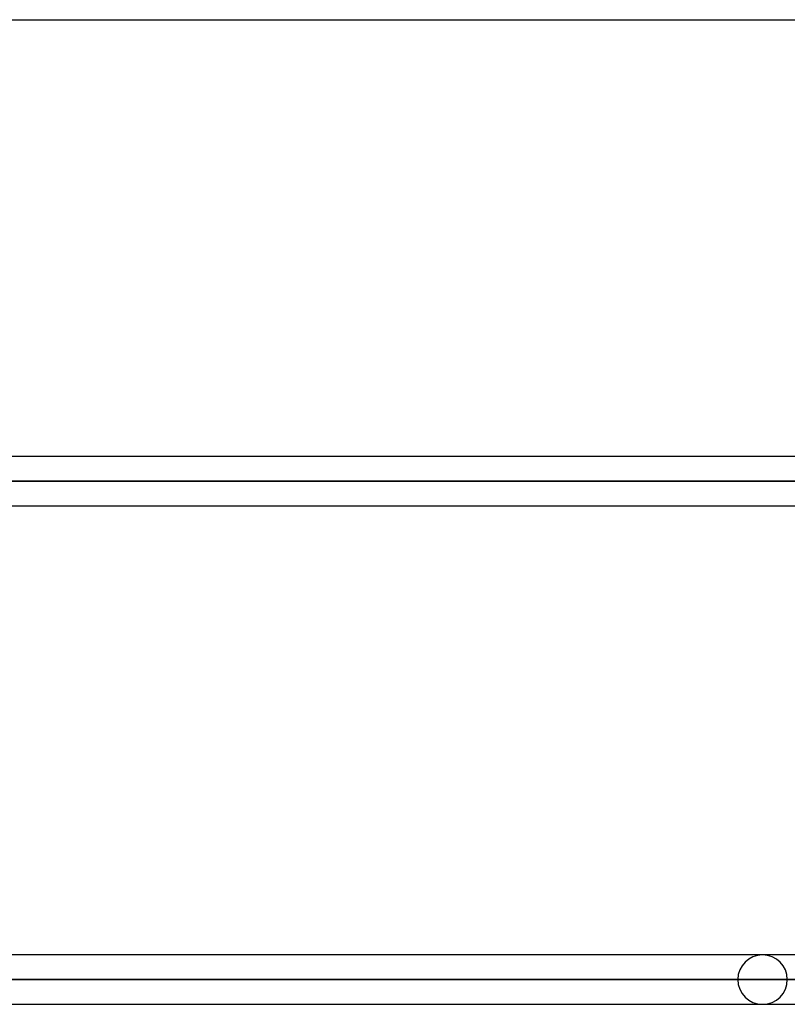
# Model space of a CAD drawing. Header units: millimetres. Extents: x -185 to 185, y -130 to 54.
# Tile 22 of 76: x -68 to -48, y -25 to 0. Entities that reach past the tile are written whole.
import ezdxf

# ---------------------------------------------------------------- set-up
doc = ezdxf.new("R2010")
doc.units = ezdxf.units.MM
doc.layers.add('MAIN-1', color=7, linetype='Continuous')
doc.layers.add('MAIN-2', color=7, linetype='Continuous')

msp = doc.modelspace()

# ---------------------------------------------------------------- linework, layer by layer
at = {"layer": 'MAIN-1'}
for p, q in [((-165, 0), (165, 0)), ((96.053, -11.213), (-96.053, -11.213)), ((-96.649, -11.848), (96.649, -11.848)), ((-96.053, -12.483), (96.053, -12.483)), ((96.053, -24.013), (-96.053, -24.013)), ((-96.649, -24.648), (96.649, -24.648)), ((-96.053, -25.283), (96.053, -25.283))]:
    msp.add_line(p, q, dxfattribs=at)
at = {"layer": 'MAIN-2'}
for p, q in [((96.649, -11.848), (-96.649, -11.848)), ((-95.81, -11.848), (95.81, -11.848)), ((95.81, -11.848), (-95.81, -11.848)), ((96.649, -24.648), (-96.649, -24.648)), ((-95.81, -24.648), (-35.176, -24.648)), ((95.81, -24.648), (-95.81, -24.648)), ((-49.149, -24.648), (-37.271, -24.648)), ((-37.271, -24.648), (-49.149, -24.648))]:
    msp.add_line(p, q, dxfattribs=at)
for start, end in [(0, 180), (180, 0)]:
    msp.add_arc((-48.514, -24.648), 0.635, start, end, dxfattribs=at)
msp.add_ellipse((-85.529, 72.608), major_axis=(-128.872, -28.934), ratio=0.559017, start_param=1.550714, end_param=1.754945, dxfattribs=at)

doc.saveas('drawing.dxf')
